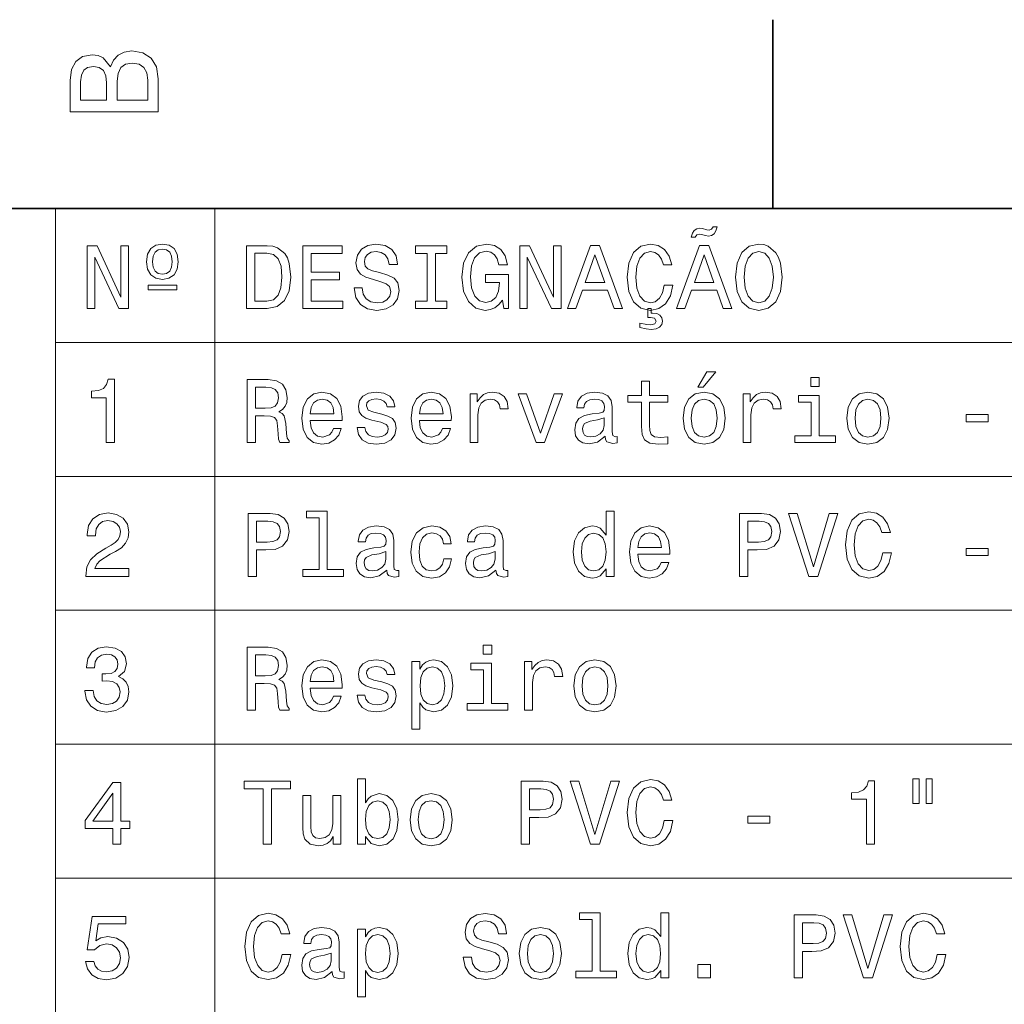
# Model space of a CAD drawing. Extents: x 0 to 420, y 0 to 297.
# Tile 38 of 39: x 338 to 377, y 255 to 294. Entities that reach past the tile are written whole.
import ezdxf

# ---------------------------------------------------------------- set-up
doc = ezdxf.new("R2010")
doc.units = 0

msp = doc.modelspace()

# ---------------------------------------------------------------- linework, layer by layer
at = {"color": 7, "lineweight": 35, "ltscale": 0.1875}
msp.add_line((367.5, 287), (367.5, 294.5), dxfattribs=at)
at = {"color": 7, "lineweight": 35}
msp.add_line((410, 287), (10, 287), dxfattribs=at)
at = {"color": 7, "lineweight": 13}
for p, q in [((338.998383, 286.98587), (410.05603, 286.98587)), ((338.998383, 286.98587), (338.998383, 217.836731)), ((345.335571, 286.98587), (345.335571, 217.836731)), ((338.998383, 281.666718), (410.05603, 281.666718)), ((338.998383, 276.347534), (410.05603, 276.347534)), ((338.998383, 271.028381), (410.05603, 271.028381)), ((338.998383, 265.709229), (410.05603, 265.709229)), ((338.998383, 260.390045), (410.05603, 260.390045))]:
    msp.add_line(p, q, dxfattribs=at)
for points in [[(341.192017, 292.630402), (340.899506, 292.983429), (340.70282, 293.074219), (340.460754, 293.104462), (340.082489, 293.03891), (339.810181, 292.842224), (339.643738, 292.524506), (339.583221, 292.080688), (339.583221, 290.835022), (343.083221, 290.835022), (343.083221, 292.151306), (343.012604, 292.620331), (342.805847, 292.968292), (342.478027, 293.18515), (342.034241, 293.260803), (341.736694, 293.215424), (341.489563, 293.094391), (341.308014, 292.897705)], [(342.664642, 292.095825), (342.664642, 291.299011), (341.45929, 291.299011), (341.45929, 292.050446), (341.494598, 292.368164), (341.600525, 292.595093), (341.782074, 292.731262), (342.044312, 292.776672), (342.321686, 292.731262), (342.513336, 292.605194), (342.629333, 292.393372)], [(341.035675, 291.984863), (341.035675, 291.299011), (340.001801, 291.299011), (340.001801, 292.025208), (340.032074, 292.297546), (340.122833, 292.489197), (340.279175, 292.605194), (340.511169, 292.645538), (340.743164, 292.600159), (340.904541, 292.479126), (341.005402, 292.272339)], [(365.283691, 286.262512), (365.128784, 286.262512), (365.063965, 286.168854), (364.966705, 286.140045), (364.869446, 286.154449), (364.700134, 286.204895), (364.595642, 286.219299), (364.473175, 286.194092), (364.375916, 286.125641), (364.300262, 286.013977), (364.25705, 285.85907), (364.411926, 285.85907), (364.473175, 285.949127), (364.570435, 285.981537), (364.656891, 285.967133), (364.826202, 285.920319), (364.941467, 285.902283), (365.060364, 285.92392), (365.161224, 285.99234), (365.233276, 286.104034)], [(340.261353, 283.016846), (340.560333, 283.016846), (340.560333, 285.066559), (341.518555, 283.016846), (341.903992, 283.016846), (341.903992, 285.516846), (341.60141, 285.516846), (341.60141, 283.467133), (340.653992, 285.516846), (340.261353, 285.516846)], [(343.251251, 285.585297), (342.988281, 285.538452), (342.790161, 285.401581), (342.664093, 285.181824), (342.62085, 284.882843), (342.664093, 284.583862), (342.790161, 284.364105), (342.988281, 284.227234), (343.251251, 284.180389), (343.51062, 284.227234), (343.712372, 284.364105), (343.834839, 284.583862), (343.881653, 284.882843), (343.83844, 285.181824), (343.712372, 285.401581), (343.514221, 285.538452)], [(343.254852, 285.387177), (343.416962, 285.354736), (343.539459, 285.257477), (343.615112, 285.098969), (343.643921, 284.882843), (343.615112, 284.666687), (343.539459, 284.508209), (343.416962, 284.41095), (343.254852, 284.382111), (343.085571, 284.414551), (342.959473, 284.508209), (342.88382, 284.666687), (342.858612, 284.882843), (342.88382, 285.098969), (342.959473, 285.257477), (343.085571, 285.354736)], [(347.41626, 285.516846), (346.584137, 285.516846), (346.584137, 283.016846), (347.41626, 283.016846), (347.808899, 283.0961), (348.100708, 283.337463), (348.280823, 283.730103), (348.345673, 284.266846), (348.288025, 284.814392), (348.215973, 285.030548), (348.115112, 285.20343), (347.823334, 285.437592), (347.632416, 285.495239)], [(348.83197, 283.016846), (350.416992, 283.016846), (350.416992, 283.319427), (349.163391, 283.319427), (349.163391, 284.165985), (350.28009, 284.165985), (350.28009, 284.464966), (349.163391, 284.464966), (349.163391, 285.214264), (350.388153, 285.214264), (350.388153, 285.516846), (348.83197, 285.516846)], [(351.187866, 283.841766), (350.860077, 283.841766), (350.932098, 283.45993), (351.112244, 283.178955), (351.389618, 283.009644), (351.764252, 282.948395), (352.135284, 283.006042), (352.412659, 283.164551), (352.589172, 283.413086), (352.654022, 283.740906), (352.599976, 284.036285), (352.448669, 284.227234), (352.203735, 284.353302), (351.875916, 284.44696), (351.59494, 284.515411), (351.411224, 284.594666), (351.306763, 284.70993), (351.274323, 284.890045), (351.306763, 285.052155), (351.400421, 285.174622), (351.544495, 285.257477), (351.742645, 285.286285), (351.944366, 285.250275), (352.102875, 285.153015), (352.207336, 284.990906), (352.257751, 284.771179), (352.585571, 284.771179), (352.585571, 284.778381), (352.527924, 285.117004), (352.358612, 285.369141), (352.092041, 285.527649), (351.731812, 285.581696), (351.407623, 285.527649), (351.155457, 285.376343), (350.993347, 285.142212), (350.93573, 284.8396), (350.982544, 284.569427), (351.119446, 284.385712), (351.335571, 284.263245), (351.630951, 284.169586), (351.92276, 284.086731), (352.142487, 284.007477), (352.275787, 283.892212), (352.322601, 283.704895), (352.279388, 283.513977), (352.167694, 283.369873), (351.998383, 283.279816), (351.778656, 283.251007), (351.533691, 283.290619), (351.346375, 283.405884), (351.227509, 283.593201)], [(353.759918, 283.319427), (353.298828, 283.319427), (353.298828, 283.016846), (354.552429, 283.016846), (354.552429, 283.319427), (354.091339, 283.319427), (354.091339, 285.214264), (354.552429, 285.214264), (354.552429, 285.516846), (353.298828, 285.516846), (353.298828, 285.214264), (353.759918, 285.214264)], [(356.753448, 283.351868), (356.814667, 283.016846), (356.994781, 283.016846), (356.994781, 284.367706), (356.083405, 284.367706), (356.083405, 284.061523), (356.645355, 284.061523), (356.645355, 284.039886), (356.602142, 283.708496), (356.486877, 283.463531), (356.310364, 283.308624), (356.090607, 283.258209), (355.845642, 283.323029), (355.654724, 283.517578), (355.532257, 283.838165), (355.489044, 284.277649), (355.528656, 284.713531), (355.651123, 285.034149), (355.845642, 285.228668), (356.108612, 285.297119), (356.288727, 285.261078), (356.436432, 285.160217), (356.544495, 284.990906), (356.605743, 284.763977), (356.962372, 284.763977), (356.868713, 285.109772), (356.6922, 285.369141), (356.443634, 285.527649), (356.130249, 285.585297), (355.719574, 285.495239), (355.40979, 285.232269), (355.211639, 284.817993), (355.143219, 284.266846), (355.211639, 283.712097), (355.40979, 283.297821), (355.701569, 283.034851), (356.069, 282.948395), (356.274323, 282.977234), (356.458038, 283.049255), (356.616547, 283.175354)], [(357.441467, 283.016846), (357.740479, 283.016846), (357.740479, 285.066559), (358.698669, 283.016846), (359.084137, 283.016846), (359.084137, 285.516846), (358.781525, 285.516846), (358.781525, 283.467133), (357.834137, 285.516846), (357.441467, 285.516846)], [(359.336304, 283.016846), (359.667694, 283.016846), (359.930664, 283.751709), (360.928497, 283.751709), (361.191467, 283.016846), (361.53009, 283.016846), (360.615112, 285.520447), (360.247681, 285.520447)], [(363.183563, 283.946228), (363.111511, 283.643646), (362.992645, 283.427521), (362.826935, 283.29422), (362.632385, 283.251007), (362.398254, 283.315826), (362.214539, 283.510376), (362.092041, 283.827362), (362.052429, 284.266846), (362.092041, 284.702728), (362.210938, 285.023315), (362.394653, 285.217865), (362.632385, 285.286285), (362.805298, 285.250275), (362.953003, 285.149414), (363.068268, 284.987305), (363.147522, 284.763977), (363.489746, 284.763977), (363.381683, 285.106171), (363.194366, 285.36554), (362.938599, 285.527649), (362.632385, 285.585297), (362.250549, 285.495239), (361.958771, 285.243073), (361.771454, 284.828796), (361.706604, 284.266846), (361.771454, 283.704895), (361.958771, 283.290619), (362.250549, 283.034851), (362.632385, 282.948395), (362.967407, 283.016846), (363.237579, 283.207764), (363.428497, 283.521179), (363.529388, 283.946228)], [(363.673462, 283.016846), (364.004883, 283.016846), (364.267853, 283.751709), (365.265686, 283.751709), (365.528656, 283.016846), (365.867279, 283.016846), (364.952271, 285.520447), (364.584839, 285.520447)], [(366.011353, 284.266846), (366.076202, 283.704895), (366.263519, 283.290619), (366.555298, 283.034851), (366.937164, 282.948395), (367.315399, 283.034851), (367.610779, 283.290619), (367.794495, 283.704895), (367.862946, 284.266846), (367.794495, 284.825195), (367.715271, 285.052155), (367.610779, 285.239471), (367.315399, 285.495239), (367.135284, 285.560059), (366.937164, 285.585297), (366.551697, 285.495239), (366.259918, 285.243073), (366.076202, 284.828796)], [(366.357178, 284.266846), (366.39682, 284.702728), (366.515686, 285.023315), (366.699402, 285.217865), (366.937164, 285.286285), (367.171295, 285.217865), (367.355011, 285.019714), (367.473907, 284.699127), (367.51712, 284.266846), (367.473907, 283.830963), (367.355011, 283.510376), (367.171295, 283.315826), (366.937164, 283.251007), (366.699402, 283.315826), (366.515686, 283.510376), (366.39682, 283.827362)], [(347.391052, 285.217865), (347.664825, 285.163818), (347.852142, 284.998108), (347.963806, 284.702728), (347.999847, 284.266846), (347.960205, 283.845367), (347.848541, 283.549988), (347.657623, 283.373474), (347.391052, 283.315826), (346.919159, 283.315826), (346.919159, 285.217865)], [(360.045959, 284.057922), (360.431396, 285.160217), (360.816833, 284.057922)], [(364.383118, 284.057922), (364.768555, 285.160217), (365.154022, 284.057922)], [(342.685699, 283.95343), (342.685699, 283.762512), (343.816833, 283.762512), (343.816833, 283.95343)], [(362.214539, 282.267578), (362.470306, 282.20993), (362.668427, 282.188324), (362.859344, 282.213531), (362.996246, 282.278381), (363.082703, 282.382843), (363.111511, 282.519714), (363.086304, 282.656616), (363.010651, 282.757477), (362.888153, 282.818726), (362.718872, 282.836731), (362.668427, 282.836731), (362.668427, 283.016846), (362.531525, 283.016846), (362.531525, 282.667419), (362.639618, 282.671021), (362.801697, 282.63501), (362.859344, 282.519714), (362.805298, 282.411652), (362.650421, 282.375641), (362.488312, 282.390045), (362.214539, 282.444092)], [(341.017822, 277.697693), (341.345642, 277.697693), (341.345642, 280.215698), (341.100677, 280.215698), (341.035858, 279.995972), (340.906158, 279.848267), (340.708038, 279.76181), (340.434265, 279.733002), (340.434265, 279.477234), (341.017822, 279.477234)], [(346.616547, 277.697693), (346.951569, 277.697693), (346.951569, 278.753174), (347.293793, 278.753174), (347.545959, 278.742371), (347.704437, 278.691925), (347.790894, 278.573059), (347.826935, 278.360504), (347.84494, 278.036316), (347.866547, 277.823761), (347.90979, 277.697693), (348.288025, 277.697693), (348.288025, 277.766144), (348.20517, 277.867004), (348.176361, 278.054321), (348.151123, 278.457794), (348.089905, 278.756775), (348.00705, 278.850433), (347.87735, 278.918884), (348.021454, 279.008942), (348.122314, 279.13501), (348.187164, 279.293518), (348.208771, 279.484436), (348.158325, 279.787018), (348.014252, 280.013977), (347.776489, 280.150848), (347.452301, 280.197693), (346.616547, 280.197693)], [(364.52002, 279.895111), (364.732544, 279.895111), (365.233276, 280.507477), (364.880249, 280.507477)], [(369.339905, 280.284149), (369.004883, 280.284149), (369.004883, 279.92392), (369.339905, 279.92392)], [(347.358612, 279.89151), (347.578369, 279.869873), (347.733276, 279.801453), (347.830536, 279.675354), (347.862946, 279.477234), (347.826935, 279.268311), (347.729675, 279.142212), (347.563965, 279.077362), (347.337006, 279.059357), (346.951569, 279.059357), (346.951569, 279.89151)], [(362.279388, 279.297119), (362.279388, 278.328094), (362.300995, 278.014709), (362.401855, 277.798553), (362.603577, 277.672485), (362.945801, 277.629242), (363.320435, 277.647247), (363.320435, 277.921051), (363.046661, 277.899414), (362.798096, 277.928253), (362.664825, 278.018311), (362.607178, 278.169586), (362.596375, 278.382141), (362.596375, 279.297119), (363.320435, 279.297119), (363.320435, 279.567291), (362.596375, 279.567291), (362.596375, 280.132843), (362.279388, 280.132843), (362.279388, 279.567291), (361.731812, 279.567291), (361.731812, 279.297119)], [(349.120148, 278.573059), (350.388153, 278.573059), (350.391754, 278.720734), (350.334137, 279.13501), (350.175629, 279.444824), (349.923462, 279.632141), (349.58844, 279.700562), (349.260651, 279.62854), (349.008484, 279.426788), (348.846375, 279.098999), (348.788727, 278.666718), (348.842773, 278.223633), (349.004883, 277.899414), (349.253448, 277.697693), (349.577637, 277.629242), (349.858612, 277.676086), (350.089172, 277.798553), (350.258484, 277.993073), (350.355743, 278.252441), (350.042358, 278.252441), (349.977509, 278.108368), (349.88385, 278.000275), (349.617279, 277.913818), (349.411926, 277.953461), (349.25705, 278.079529), (349.156189, 278.284882), (349.120148, 278.562256)], [(349.120148, 278.83963), (349.15979, 279.088196), (349.25705, 279.271912), (349.404724, 279.383575), (349.599274, 279.423187), (349.790192, 279.383575), (349.937866, 279.271912), (350.027924, 279.088196), (350.060364, 278.83963)], [(351.958771, 278.825226), (351.652588, 278.897247), (351.425629, 278.980103), (351.349976, 279.149414), (351.371582, 279.268311), (351.447235, 279.354767), (351.569733, 279.408783), (351.746246, 279.430389), (351.915527, 279.408783), (352.048828, 279.343933), (352.135284, 279.246674), (352.171295, 279.117004), (352.48111, 279.117004), (352.48111, 279.124207), (352.427063, 279.358368), (352.279388, 279.542084), (352.048828, 279.657349), (351.746246, 279.700562), (351.440033, 279.657349), (351.216705, 279.538483), (351.076202, 279.361969), (351.03299, 279.138611), (351.065399, 278.922485), (351.16626, 278.771179), (351.33197, 278.663116), (351.573334, 278.587463), (351.926361, 278.501007), (352.142487, 278.41095), (352.200134, 278.338898), (352.221741, 278.230835), (352.189331, 278.097534), (352.102875, 277.996674), (351.962372, 277.931854), (351.775055, 277.910217), (351.576935, 277.931854), (351.432831, 278.007477), (351.335571, 278.129974), (351.295959, 278.299286), (350.989746, 278.299286), (351.040192, 278.011108), (351.187866, 277.802155), (351.422028, 277.676086), (351.746246, 277.629242), (352.084839, 277.676086), (352.333405, 277.802155), (352.484711, 278.003876), (352.538727, 278.266846), (352.499115, 278.493805), (352.387451, 278.648712), (352.203735, 278.749573)], [(353.457336, 278.573059), (354.725342, 278.573059), (354.728943, 278.720734), (354.671295, 279.13501), (354.512817, 279.444824), (354.260651, 279.632141), (353.925629, 279.700562), (353.597809, 279.62854), (353.345673, 279.426788), (353.183563, 279.098999), (353.125916, 278.666718), (353.179962, 278.223633), (353.342041, 277.899414), (353.590607, 277.697693), (353.914825, 277.629242), (354.195801, 277.676086), (354.426361, 277.798553), (354.595673, 277.993073), (354.692932, 278.252441), (354.379517, 278.252441), (354.314667, 278.108368), (354.221008, 278.000275), (353.954437, 277.913818), (353.749115, 277.953461), (353.594208, 278.079529), (353.493347, 278.284882), (353.457336, 278.562256)], [(353.457336, 278.83963), (353.496948, 279.088196), (353.594208, 279.271912), (353.741913, 279.383575), (353.936432, 279.423187), (354.12735, 279.383575), (354.275055, 279.271912), (354.365112, 279.088196), (354.397522, 278.83963)], [(355.467407, 277.697693), (355.784424, 277.697693), (355.784424, 278.803589), (355.816833, 279.07016), (355.914093, 279.261108), (356.072601, 279.376373), (356.285126, 279.415985), (356.443634, 279.390778), (356.562531, 279.318726), (356.634552, 279.196259), (356.65979, 279.030548), (356.980377, 279.030548), (356.937164, 279.322327), (356.818268, 279.531281), (356.620148, 279.657349), (356.349976, 279.700562), (356.16626, 279.671753), (356.007751, 279.599701), (355.867279, 279.477234), (355.755615, 279.311523), (355.755615, 279.632141), (355.467407, 279.632141)], [(358.097107, 277.697693), (358.432098, 277.697693), (359.138153, 279.632141), (358.810364, 279.632141), (358.266418, 278.072327), (357.711639, 279.632141), (357.380249, 279.632141)], [(360.834839, 277.94986), (360.834839, 277.939056), (360.852875, 277.816559), (360.906891, 277.730103), (361.13385, 277.661682), (361.310364, 277.690491), (361.310364, 277.935455), (361.234711, 277.924652), (361.13385, 277.971466), (361.115845, 278.11557), (361.115845, 279.117004), (361.072601, 279.372772), (360.946533, 279.552887), (360.726776, 279.66095), (360.416992, 279.700562), (360.11438, 279.657349), (359.891052, 279.534882), (359.750549, 279.343933), (359.703735, 279.091797), (359.703735, 279.07016), (359.988312, 279.07016), (360.013519, 279.221466), (360.092773, 279.329529), (360.222473, 279.394379), (360.406189, 279.419586), (360.582703, 279.401581), (360.708771, 279.347534), (360.784424, 279.253876), (360.809631, 279.124207), (360.795227, 278.9729), (360.737579, 278.897247), (360.593506, 278.861237), (360.323334, 278.832428), (360.013519, 278.767578), (359.793793, 278.652313), (359.664093, 278.472198), (359.624481, 278.205627), (359.660492, 277.967865), (359.772156, 277.791351), (359.952271, 277.679688), (360.200836, 277.640045), (360.535858, 277.715698)], [(363.92923, 278.663116), (363.986877, 278.223633), (364.152588, 277.899414), (364.415527, 277.697693), (364.768555, 277.629242), (365.117981, 277.697693), (365.380951, 277.895813), (365.546661, 278.220032), (365.60791, 278.663116), (365.546661, 279.1026), (365.380951, 279.430389), (365.117981, 279.62854), (364.768555, 279.700562), (364.415527, 279.62854), (364.152588, 279.426788), (363.986877, 279.1026)], [(364.253448, 278.666718), (364.285858, 278.990906), (364.386719, 279.225067), (364.548828, 279.369171), (364.768555, 279.419586), (364.984711, 279.369171), (365.14682, 279.228668), (365.247681, 278.990906), (365.283691, 278.666718), (365.247681, 278.338898), (365.14682, 278.101166), (364.984711, 277.957062), (364.768555, 277.910217), (364.548828, 277.957062), (364.386719, 278.101166), (364.285858, 278.338898)], [(366.310364, 277.697693), (366.62735, 277.697693), (366.62735, 278.803589), (366.65979, 279.07016), (366.75705, 279.261108), (366.915527, 279.376373), (367.128082, 279.415985), (367.286591, 279.390778), (367.405457, 279.318726), (367.477509, 279.196259), (367.502716, 279.030548), (367.823334, 279.030548), (367.78009, 279.322327), (367.661224, 279.531281), (367.463104, 279.657349), (367.192932, 279.700562), (367.009216, 279.671753), (366.850708, 279.599701), (366.710205, 279.477234), (366.598541, 279.311523), (366.598541, 279.632141), (366.310364, 279.632141)], [(369.329102, 277.964264), (369.329102, 279.567291), (368.514954, 279.567291), (368.514954, 279.297119), (369.012085, 279.297119), (369.012085, 277.964264), (368.363678, 277.964264), (368.363678, 277.697693), (369.984711, 277.697693), (369.984711, 277.964264)], [(370.434998, 278.663116), (370.492645, 278.223633), (370.658325, 277.899414), (370.921295, 277.697693), (371.274323, 277.629242), (371.623749, 277.697693), (371.886719, 277.895813), (372.052429, 278.220032), (372.113678, 278.663116), (372.052429, 279.1026), (371.886719, 279.430389), (371.623749, 279.62854), (371.274323, 279.700562), (370.921295, 279.62854), (370.658325, 279.426788), (370.492645, 279.1026)], [(370.759216, 278.666718), (370.791626, 278.990906), (370.892487, 279.225067), (371.054596, 279.369171), (371.274323, 279.419586), (371.490479, 279.369171), (371.652588, 279.228668), (371.753448, 278.990906), (371.789459, 278.666718), (371.753448, 278.338898), (371.652588, 278.101166), (371.490479, 277.957062), (371.274323, 277.910217), (371.054596, 277.957062), (370.892487, 278.101166), (370.791626, 278.338898)], [(360.798828, 278.374939), (360.755615, 278.187592), (360.64032, 278.043518), (360.467407, 277.94986), (360.254883, 277.917419), (360.117981, 277.935455), (360.020721, 277.993073), (359.959503, 278.093933), (359.941467, 278.234436), (359.955902, 278.360504), (360.013519, 278.450562), (360.24408, 278.551453), (360.535858, 278.594666), (360.798828, 278.681122)], [(375.175629, 278.522614), (376.047394, 278.522614), (376.047394, 278.80719), (375.175629, 278.80719)], [(340.203705, 272.37851), (341.922028, 272.37851), (341.922028, 272.688293), (340.563934, 272.688293), (340.639587, 272.857605), (340.769287, 272.998108), (341.169128, 273.253876), (341.381653, 273.361938), (341.619415, 273.516846), (341.788727, 273.69696), (341.885986, 273.909485), (341.922028, 274.150848), (341.860779, 274.45343), (341.691467, 274.691193), (341.432098, 274.842499), (341.097076, 274.896515), (340.751251, 274.835297), (340.488281, 274.665985), (340.319, 274.395813), (340.261353, 274.039185), (340.261353, 273.988739), (340.589172, 273.988739), (340.589172, 274.017548), (340.621582, 274.262512), (340.718842, 274.442627), (340.873749, 274.557892), (341.079071, 274.597534), (341.287994, 274.561493), (341.442902, 274.471436), (341.543762, 274.330963), (341.579803, 274.154449), (341.554565, 273.988739), (341.486145, 273.848236), (341.37085, 273.725769), (341.212372, 273.617706), (340.999817, 273.502441), (340.64679, 273.279083), (340.398224, 273.041321), (340.250549, 272.753143), (340.203705, 272.389313)], [(346.65979, 272.37851), (346.99118, 272.37851), (346.99118, 273.43399), (347.358612, 273.43399), (347.729675, 273.451996), (348.025055, 273.578064), (348.215973, 273.823029), (348.280823, 274.158051), (348.230377, 274.467834), (348.086304, 274.694794), (347.848541, 274.831665), (347.524323, 274.87851), (346.65979, 274.87851)], [(349.473175, 274.698395), (349.473175, 272.645081), (348.821167, 272.645081), (348.821167, 272.37851), (350.438599, 272.37851), (350.438599, 272.645081), (349.790192, 272.645081), (349.790192, 274.964966), (348.976074, 274.964966), (348.976074, 274.698395)], [(360.874481, 272.67749), (360.874481, 272.37851), (361.191467, 272.37851), (361.191467, 274.964966), (360.878082, 274.964966), (360.878082, 274.017548), (360.636719, 274.291321), (360.489014, 274.356171), (360.319733, 274.381378), (360.013519, 274.309357), (359.775787, 274.107605), (359.62088, 273.783417), (359.566833, 273.347534), (359.62088, 272.911652), (359.775787, 272.583832), (360.013519, 272.37851), (360.319733, 272.310059), (360.489014, 272.335297), (360.64032, 272.400116)], [(366.177063, 272.37851), (366.508484, 272.37851), (366.508484, 273.43399), (366.875916, 273.43399), (367.246948, 273.451996), (367.542358, 273.578064), (367.733276, 273.823029), (367.798096, 274.158051), (367.747681, 274.467834), (367.603577, 274.694794), (367.365845, 274.831665), (367.041626, 274.87851), (366.177063, 274.87851)], [(369.732544, 274.882111), (369.105743, 272.753143), (368.460938, 274.882111), (368.118713, 274.882111), (368.925629, 272.37851), (369.285858, 272.37851), (370.074768, 274.882111)], [(371.85791, 273.307892), (371.785858, 273.00531), (371.666992, 272.789185), (371.501282, 272.655884), (371.306763, 272.612671), (371.072601, 272.67749), (370.888885, 272.87204), (370.766418, 273.189026), (370.726776, 273.62851), (370.766418, 274.064392), (370.885284, 274.384979), (371.069, 274.579529), (371.306763, 274.647949), (371.479675, 274.611938), (371.62735, 274.511078), (371.742645, 274.348969), (371.821899, 274.125641), (372.164093, 274.125641), (372.05603, 274.467834), (371.868713, 274.727203), (371.612946, 274.889313), (371.306763, 274.94696), (370.924927, 274.856903), (370.633118, 274.604736), (370.445801, 274.19046), (370.380951, 273.62851), (370.445801, 273.066559), (370.633118, 272.652283), (370.924927, 272.396515), (371.306763, 272.310059), (371.641785, 272.37851), (371.911957, 272.569427), (372.102875, 272.882843), (372.203735, 273.307892)], [(347.434265, 274.572327), (347.650421, 274.55069), (347.808899, 274.482269), (347.902588, 274.356171), (347.934998, 274.158051), (347.898987, 273.949127), (347.801697, 273.823029), (347.636017, 273.758179), (347.409058, 273.740173), (346.99118, 273.740173), (346.99118, 274.572327)], [(352.160492, 272.630676), (352.160492, 272.619873), (352.178497, 272.497375), (352.232544, 272.410919), (352.459503, 272.342499), (352.636017, 272.371307), (352.636017, 272.616272), (352.560364, 272.605469), (352.459503, 272.652283), (352.441467, 272.796387), (352.441467, 273.797821), (352.398254, 274.053589), (352.272156, 274.233704), (352.052429, 274.341766), (351.742645, 274.381378), (351.440033, 274.338165), (351.216705, 274.215698), (351.076202, 274.02475), (351.029388, 273.772614), (351.029388, 273.750977), (351.313965, 273.750977), (351.339172, 273.902283), (351.418427, 274.010345), (351.548096, 274.075195), (351.731812, 274.100403), (351.908325, 274.082397), (352.034424, 274.028351), (352.110077, 273.934692), (352.135284, 273.805023), (352.12088, 273.653717), (352.063232, 273.578064), (351.919159, 273.542053), (351.648987, 273.513245), (351.339172, 273.448395), (351.119446, 273.33313), (350.989746, 273.153015), (350.950134, 272.886444), (350.986145, 272.648682), (351.097809, 272.472168), (351.277924, 272.360504), (351.526489, 272.320862), (351.861511, 272.396515)], [(354.411926, 273.671722), (354.725342, 273.671722), (354.660492, 273.95993), (354.505615, 274.186859), (354.264252, 274.327362), (353.950836, 274.381378), (353.605011, 274.309357), (353.342041, 274.107605), (353.176361, 273.779816), (353.118713, 273.340332), (353.17276, 272.904449), (353.334839, 272.580231), (353.590607, 272.37851), (353.940033, 272.310059), (354.249847, 272.364105), (354.49118, 272.515411), (354.656891, 272.753143), (354.728943, 273.07016), (354.426361, 273.07016), (354.372314, 272.868408), (354.271454, 272.717133), (354.12735, 272.623474), (353.950836, 272.594635), (353.73111, 272.641479), (353.572601, 272.785583), (353.475342, 273.019714), (353.442932, 273.351135), (353.475342, 273.675354), (353.576202, 273.909485), (353.738312, 274.053589), (353.950836, 274.104004), (354.138153, 274.071594), (354.278656, 273.988739), (354.372314, 273.851868)], [(356.497681, 272.630676), (356.497681, 272.619873), (356.515686, 272.497375), (356.569733, 272.410919), (356.796661, 272.342499), (356.973175, 272.371307), (356.973175, 272.616272), (356.897522, 272.605469), (356.796661, 272.652283), (356.778656, 272.796387), (356.778656, 273.797821), (356.735413, 274.053589), (356.609344, 274.233704), (356.389618, 274.341766), (356.079803, 274.381378), (355.777222, 274.338165), (355.553864, 274.215698), (355.413391, 274.02475), (355.366547, 273.772614), (355.366547, 273.750977), (355.651123, 273.750977), (355.676361, 273.902283), (355.755615, 274.010345), (355.885284, 274.075195), (356.069, 274.100403), (356.245514, 274.082397), (356.371582, 274.028351), (356.447235, 273.934692), (356.472473, 273.805023), (356.458038, 273.653717), (356.400421, 273.578064), (356.256317, 273.542053), (355.986145, 273.513245), (355.676361, 273.448395), (355.456604, 273.33313), (355.326935, 273.153015), (355.287292, 272.886444), (355.323334, 272.648682), (355.434998, 272.472168), (355.615112, 272.360504), (355.863678, 272.320862), (356.198669, 272.396515)], [(362.131683, 273.253876), (363.399689, 273.253876), (363.40329, 273.40155), (363.345642, 273.815826), (363.187164, 274.125641), (362.934998, 274.312958), (362.599976, 274.381378), (362.272156, 274.309357), (362.02002, 274.107605), (361.85791, 273.779816), (361.800262, 273.347534), (361.854309, 272.904449), (362.016418, 272.580231), (362.264954, 272.37851), (362.589172, 272.310059), (362.870148, 272.356903), (363.100708, 272.47937), (363.27002, 272.673889), (363.367279, 272.933258), (363.053864, 272.933258), (362.989014, 272.789185), (362.895355, 272.681091), (362.628784, 272.594635), (362.423462, 272.634277), (362.268555, 272.760345), (362.167694, 272.965698), (362.131683, 273.243073)], [(366.951569, 274.572327), (367.167694, 274.55069), (367.326202, 274.482269), (367.419861, 274.356171), (367.452301, 274.158051), (367.41626, 273.949127), (367.319, 273.823029), (367.15329, 273.758179), (366.926361, 273.740173), (366.508484, 273.740173), (366.508484, 274.572327)], [(360.373749, 274.096802), (360.582703, 274.046387), (360.74118, 273.905884), (360.834839, 273.671722), (360.87088, 273.347534), (360.834839, 273.019714), (360.74118, 272.785583), (360.582703, 272.641479), (360.373749, 272.594635), (360.175629, 272.641479), (360.024323, 272.785583), (359.923462, 273.023315), (359.891052, 273.347534), (359.923462, 273.668121), (360.024323, 273.902283), (360.175629, 274.046387)], [(362.131683, 273.520447), (362.171295, 273.769012), (362.268555, 273.952728), (362.41626, 274.064392), (362.610779, 274.104004), (362.801697, 274.064392), (362.949402, 273.952728), (363.039459, 273.769012), (363.071869, 273.520447)], [(352.124481, 273.055756), (352.081238, 272.868408), (351.965973, 272.724335), (351.79306, 272.630676), (351.580536, 272.598236), (351.443634, 272.616272), (351.346375, 272.673889), (351.285126, 272.77475), (351.26712, 272.915253), (351.281525, 273.041321), (351.339172, 273.131378), (351.569733, 273.232269), (351.861511, 273.275482), (352.124481, 273.361938)], [(356.461639, 273.055756), (356.418427, 272.868408), (356.303162, 272.724335), (356.130249, 272.630676), (355.917694, 272.598236), (355.780823, 272.616272), (355.683563, 272.673889), (355.622314, 272.77475), (355.604309, 272.915253), (355.618713, 273.041321), (355.676361, 273.131378), (355.906891, 273.232269), (356.198669, 273.275482), (356.461639, 273.361938)], [(375.175629, 273.20343), (376.047394, 273.20343), (376.047394, 273.488007), (375.175629, 273.488007)], [(356.328369, 269.645813), (355.993347, 269.645813), (355.993347, 269.285583), (356.328369, 269.285583)], [(340.174896, 267.844666), (340.174896, 267.819458), (340.232544, 267.473633), (340.401855, 267.214264), (340.668427, 267.048553), (341.021423, 266.987305), (341.396088, 267.048553), (341.677063, 267.207062), (341.857178, 267.459198), (341.922028, 267.783417), (341.893188, 267.995941), (341.813934, 268.168854), (341.684265, 268.302155), (341.511353, 268.399414), (341.745514, 268.593933), (341.828339, 268.903748), (341.774323, 269.184723), (341.619415, 269.397247), (341.367249, 269.530548), (341.021423, 269.577362), (340.697235, 269.519745), (340.448669, 269.361237), (340.28656, 269.10907), (340.232544, 268.774048), (340.232544, 268.74884), (340.553131, 268.74884), (340.58197, 268.979401), (340.675629, 269.145081), (340.826904, 269.245941), (341.039459, 269.281982), (341.226776, 269.253174), (341.363647, 269.177521), (341.446503, 269.055023), (341.478943, 268.889313), (341.446503, 268.71283), (341.360046, 268.593933), (341.208771, 268.521881), (341.003418, 268.500275), (340.862946, 268.503876), (340.862946, 268.219299), (341.039459, 268.226501), (341.266388, 268.194092), (341.435699, 268.107635), (341.53656, 267.967133), (341.572601, 267.783417), (341.532959, 267.574493), (341.428497, 267.419586), (341.262787, 267.322327), (341.04306, 267.289917), (340.816101, 267.325928), (340.650391, 267.43399), (340.545929, 267.606903), (340.506317, 267.844666)], [(346.616547, 267.059357), (346.951569, 267.059357), (346.951569, 268.114838), (347.293793, 268.114838), (347.545959, 268.104034), (347.704437, 268.053589), (347.790894, 267.934723), (347.826935, 267.722168), (347.84494, 267.39798), (347.866547, 267.185425), (347.90979, 267.059357), (348.288025, 267.059357), (348.288025, 267.127808), (348.20517, 267.228668), (348.176361, 267.415985), (348.151123, 267.819458), (348.089905, 268.118439), (348.00705, 268.212097), (347.87735, 268.280548), (348.021454, 268.370605), (348.122314, 268.496674), (348.187164, 268.655182), (348.208771, 268.8461), (348.158325, 269.148682), (348.014252, 269.375641), (347.776489, 269.512512), (347.452301, 269.559357), (346.616547, 269.559357)], [(347.358612, 269.253174), (347.578369, 269.231537), (347.733276, 269.163116), (347.830536, 269.037018), (347.862946, 268.838898), (347.826935, 268.629974), (347.729675, 268.503876), (347.563965, 268.439026), (347.337006, 268.421021), (346.951569, 268.421021), (346.951569, 269.253174)], [(349.120148, 267.934723), (350.388153, 267.934723), (350.391754, 268.082397), (350.334137, 268.496674), (350.175629, 268.806488), (349.923462, 268.993805), (349.58844, 269.062225), (349.260651, 268.990204), (349.008484, 268.788452), (348.846375, 268.460663), (348.788727, 268.028381), (348.842773, 267.585297), (349.004883, 267.261078), (349.253448, 267.059357), (349.577637, 266.990906), (349.858612, 267.03775), (350.089172, 267.160217), (350.258484, 267.354736), (350.355743, 267.614105), (350.042358, 267.614105), (349.977509, 267.470032), (349.88385, 267.361938), (349.617279, 267.275482), (349.411926, 267.315125), (349.25705, 267.441193), (349.156189, 267.646545), (349.120148, 267.92392)], [(351.958771, 268.18689), (351.652588, 268.258911), (351.425629, 268.341766), (351.349976, 268.511078), (351.371582, 268.629974), (351.447235, 268.716431), (351.569733, 268.770447), (351.746246, 268.792053), (351.915527, 268.770447), (352.048828, 268.705597), (352.135284, 268.608337), (352.171295, 268.478668), (352.48111, 268.478668), (352.48111, 268.48587), (352.427063, 268.720032), (352.279388, 268.903748), (352.048828, 269.019012), (351.746246, 269.062225), (351.440033, 269.019012), (351.216705, 268.900146), (351.076202, 268.723633), (351.03299, 268.500275), (351.065399, 268.284149), (351.16626, 268.132843), (351.33197, 268.02478), (351.573334, 267.949127), (351.926361, 267.862671), (352.142487, 267.772614), (352.200134, 267.700562), (352.221741, 267.592499), (352.189331, 267.459198), (352.102875, 267.358337), (351.962372, 267.293518), (351.775055, 267.271881), (351.576935, 267.293518), (351.432831, 267.369141), (351.335571, 267.491638), (351.295959, 267.66095), (350.989746, 267.66095), (351.040192, 267.372772), (351.187866, 267.163818), (351.422028, 267.03775), (351.746246, 266.990906), (352.084839, 267.03775), (352.333405, 267.163818), (352.484711, 267.36554), (352.538727, 267.62851), (352.499115, 267.855469), (352.387451, 268.010376), (352.203735, 268.111237)], [(353.478943, 268.694794), (353.478943, 268.993805), (353.161926, 268.993805), (353.161926, 266.310089), (353.478943, 266.310089), (353.478943, 267.354736), (353.590607, 267.185425), (353.716705, 267.073761), (354.033691, 266.990906), (354.336304, 267.059357), (354.574036, 267.264679), (354.728943, 267.588898), (354.786591, 268.028381), (354.728943, 268.464264), (354.574036, 268.788452), (354.336304, 268.990204), (354.033691, 269.062225), (353.860779, 269.040619), (353.713104, 268.972168), (353.587006, 268.856903)], [(356.317566, 267.325928), (356.317566, 268.928955), (355.503448, 268.928955), (355.503448, 268.658783), (356.000549, 268.658783), (356.000549, 267.325928), (355.352142, 267.325928), (355.352142, 267.059357), (356.973175, 267.059357), (356.973175, 267.325928)], [(357.636017, 267.059357), (357.953003, 267.059357), (357.953003, 268.165253), (357.985413, 268.431824), (358.082703, 268.622772), (358.24118, 268.738037), (358.453735, 268.777649), (358.612244, 268.752441), (358.73111, 268.680389), (358.803162, 268.557922), (358.828369, 268.392212), (359.148987, 268.392212), (359.105743, 268.68399), (358.986877, 268.892944), (358.788727, 269.019012), (358.518555, 269.062225), (358.334839, 269.033417), (358.176361, 268.961365), (358.035858, 268.838898), (357.924194, 268.673187), (357.924194, 268.993805), (357.636017, 268.993805)], [(359.592041, 268.02478), (359.649689, 267.585297), (359.815399, 267.261078), (360.078369, 267.059357), (360.431396, 266.990906), (360.780823, 267.059357), (361.043793, 267.257477), (361.209503, 267.581696), (361.270721, 268.02478), (361.209503, 268.464264), (361.043793, 268.792053), (360.780823, 268.990204), (360.431396, 269.062225), (360.078369, 268.990204), (359.815399, 268.788452), (359.649689, 268.464264)], [(349.120148, 268.201294), (349.15979, 268.44986), (349.25705, 268.633575), (349.404724, 268.745239), (349.599274, 268.784851), (349.790192, 268.745239), (349.937866, 268.633575), (350.027924, 268.44986), (350.060364, 268.201294)], [(353.979675, 267.275482), (353.76712, 267.322327), (353.612244, 267.466431), (353.514954, 267.700562), (353.482544, 268.028381), (353.514954, 268.35257), (353.612244, 268.586731), (353.76712, 268.727234), (353.979675, 268.777649), (354.174194, 268.727234), (354.329102, 268.58313), (354.426361, 268.348969), (354.462372, 268.028381), (354.426361, 267.704163), (354.329102, 267.466431), (354.174194, 267.322327)], [(359.91626, 268.028381), (359.948669, 268.35257), (360.049561, 268.586731), (360.211639, 268.730835), (360.431396, 268.78125), (360.647522, 268.730835), (360.809631, 268.590332), (360.910492, 268.35257), (360.946533, 268.028381), (360.910492, 267.700562), (360.809631, 267.46283), (360.647522, 267.318726), (360.431396, 267.271881), (360.211639, 267.318726), (360.049561, 267.46283), (359.948669, 267.700562)], [(341.280792, 261.740204), (341.605011, 261.740204), (341.605011, 262.359802), (341.961639, 262.359802), (341.961639, 262.64798), (341.605011, 262.64798), (341.605011, 264.186157), (341.277191, 264.186157), (340.182098, 262.676788), (340.182098, 262.359802), (341.280792, 262.359802)], [(347.25415, 261.740204), (347.585571, 261.740204), (347.585571, 263.937622), (348.342041, 263.937622), (348.342041, 264.240204), (346.49408, 264.240204), (346.49408, 263.937622), (347.25415, 263.937622)], [(351.310364, 262.039185), (351.544495, 261.76181), (351.865112, 261.671753), (352.167694, 261.740204), (352.409058, 261.945526), (352.560364, 262.273346), (352.617981, 262.709229), (352.560364, 263.145111), (352.405457, 263.469299), (352.167694, 263.671051), (351.865112, 263.743073), (351.548096, 263.649414), (351.418427, 263.534149), (351.310364, 263.379242), (351.310364, 264.32666), (350.993347, 264.32666), (350.993347, 261.740204), (351.310364, 261.740204)], [(357.502716, 261.740204), (357.834137, 261.740204), (357.834137, 262.795685), (358.201569, 262.795685), (358.572601, 262.81369), (358.867981, 262.939758), (359.058899, 263.184723), (359.123749, 263.519745), (359.073334, 263.829529), (358.92923, 264.056488), (358.691467, 264.193359), (358.367279, 264.240204), (357.502716, 264.240204)], [(361.058197, 264.243805), (360.431396, 262.114838), (359.786591, 264.243805), (359.444366, 264.243805), (360.251282, 261.740204), (360.611511, 261.740204), (361.400421, 264.243805)], [(363.183563, 262.669586), (363.111511, 262.367004), (362.992645, 262.150879), (362.826935, 262.017578), (362.632385, 261.974365), (362.398254, 262.039185), (362.214539, 262.233734), (362.092041, 262.55072), (362.052429, 262.990204), (362.092041, 263.426086), (362.210938, 263.746674), (362.394653, 263.941223), (362.632385, 264.009644), (362.805298, 263.973633), (362.953003, 263.872772), (363.068268, 263.710663), (363.147522, 263.487335), (363.489746, 263.487335), (363.381683, 263.829529), (363.194366, 264.088898), (362.938599, 264.251007), (362.632385, 264.308655), (362.250549, 264.218597), (361.958771, 263.966431), (361.771454, 263.552155), (361.706604, 262.990204), (361.771454, 262.428253), (361.958771, 262.013977), (362.250549, 261.758209), (362.632385, 261.671753), (362.967407, 261.740204), (363.237579, 261.931122), (363.428497, 262.244537), (363.529388, 262.669586)], [(371.209503, 261.740204), (371.537292, 261.740204), (371.537292, 264.258209), (371.292358, 264.258209), (371.227509, 264.038483), (371.097809, 263.890778), (370.899689, 263.804321), (370.625916, 263.775513), (370.625916, 263.519745), (371.209503, 263.519745)], [(373.061066, 264.330261), (373.061066, 263.350433), (373.30603, 263.350433), (373.30603, 264.330261)], [(373.583405, 264.330261), (373.583405, 263.350433), (373.824768, 263.350433), (373.824768, 264.330261)], [(340.48468, 262.64798), (341.280792, 263.768311), (341.280792, 262.64798)], [(353.086304, 262.705627), (353.143921, 262.266144), (353.309631, 261.941925), (353.572601, 261.740204), (353.925629, 261.671753), (354.275055, 261.740204), (354.538025, 261.938324), (354.703735, 262.262543), (354.764954, 262.705627), (354.703735, 263.145111), (354.538025, 263.4729), (354.275055, 263.671051), (353.925629, 263.743073), (353.572601, 263.671051), (353.309631, 263.469299), (353.143921, 263.145111)], [(358.277222, 263.934021), (358.493347, 263.912384), (358.651855, 263.843964), (358.745514, 263.717865), (358.777924, 263.519745), (358.741913, 263.310822), (358.644653, 263.184723), (358.478943, 263.119873), (358.251984, 263.101868), (357.834137, 263.101868), (357.834137, 263.934021)], [(350.334137, 263.674652), (350.01712, 263.674652), (350.01712, 262.557922), (349.98111, 262.298553), (349.876648, 262.111237), (349.714539, 261.995972), (349.501984, 261.95993), (349.332703, 261.98877), (349.224609, 262.075226), (349.163391, 262.2229), (349.148987, 262.431854), (349.148987, 263.674652), (348.83197, 263.674652), (348.83197, 262.403015), (348.842773, 262.147278), (348.911224, 261.934723), (349.120148, 261.740204), (349.45517, 261.671753), (349.635284, 261.696991), (349.790192, 261.76181), (349.923462, 261.873474), (350.031525, 262.035583), (350.031525, 261.740204), (350.334137, 261.740204)], [(352.293793, 262.709229), (352.257751, 262.38501), (352.160492, 262.147278), (352.005615, 262.003174), (351.811066, 261.956329), (351.598541, 262.003174), (351.443634, 262.147278), (351.346375, 262.381409), (351.313965, 262.709229), (351.346375, 263.033417), (351.443634, 263.267578), (351.598541, 263.408081), (351.811066, 263.458496), (352.005615, 263.408081), (352.160492, 263.263977), (352.257751, 263.029816)], [(353.410492, 262.709229), (353.442932, 263.033417), (353.543793, 263.267578), (353.705902, 263.411682), (353.925629, 263.462097), (354.141754, 263.411682), (354.303864, 263.271179), (354.404724, 263.033417), (354.440765, 262.709229), (354.404724, 262.381409), (354.303864, 262.143677), (354.141754, 261.999573), (353.925629, 261.952728), (353.705902, 261.999573), (353.543793, 262.143677), (353.442932, 262.381409)], [(366.501282, 262.565125), (367.373047, 262.565125), (367.373047, 262.849701), (366.501282, 262.849701)], [(340.189301, 257.073029), (340.268555, 256.777649), (340.445068, 256.547089), (340.704437, 256.403015), (341.035858, 256.348969), (341.399689, 256.413818), (341.684265, 256.590332), (341.86438, 256.871307), (341.932831, 257.231537), (341.871582, 257.566559), (341.698669, 257.829529), (341.428497, 257.99884), (341.079071, 258.060059), (340.808899, 258.016846), (340.599976, 257.89798), (340.700836, 258.571594), (341.795929, 258.571594), (341.795929, 258.866974), (340.459473, 258.866974), (340.261353, 257.541351), (340.54953, 257.541351), (340.758484, 257.710632), (341.025024, 257.771881), (341.255585, 257.732269), (341.432098, 257.616974), (341.543762, 257.44046), (341.583405, 257.213531), (341.543762, 256.986572), (341.428497, 256.810059), (341.251984, 256.698395), (341.025024, 256.658783), (340.834106, 256.68399), (340.686432, 256.766846), (340.578339, 256.896515), (340.524323, 257.073029)], [(348.003448, 257.350403), (347.931396, 257.047821), (347.812531, 256.831696), (347.64682, 256.698395), (347.452301, 256.655182), (347.21814, 256.720001), (347.034424, 256.914551), (346.911926, 257.231537), (346.872314, 257.671021), (346.911926, 258.106903), (347.030823, 258.42749), (347.214539, 258.62204), (347.452301, 258.69046), (347.625183, 258.654449), (347.772888, 258.553589), (347.888153, 258.391479), (347.967407, 258.168152), (348.309631, 258.168152), (348.201569, 258.510345), (348.014252, 258.769714), (347.758484, 258.931824), (347.452301, 258.989471), (347.070435, 258.899414), (346.778656, 258.647247), (346.591339, 258.232971), (346.526489, 257.671021), (346.591339, 257.10907), (346.778656, 256.694794), (347.070435, 256.439026), (347.452301, 256.35257), (347.787292, 256.421021), (348.057465, 256.611938), (348.248383, 256.925354), (348.349274, 257.350403)], [(355.525055, 257.245941), (355.197235, 257.245941), (355.269287, 256.864105), (355.449402, 256.58313), (355.726776, 256.413818), (356.10141, 256.35257), (356.472473, 256.410217), (356.749847, 256.568726), (356.926361, 256.817261), (356.99118, 257.145081), (356.937164, 257.44046), (356.785858, 257.631409), (356.540894, 257.757477), (356.213104, 257.851135), (355.932129, 257.919586), (355.748383, 257.99884), (355.643921, 258.114105), (355.611511, 258.29422), (355.643921, 258.456329), (355.737579, 258.578796), (355.881683, 258.661652), (356.079803, 258.69046), (356.281525, 258.654449), (356.440033, 258.55719), (356.544495, 258.395081), (356.59494, 258.175354), (356.92276, 258.175354), (356.92276, 258.182556), (356.865112, 258.521179), (356.695801, 258.773315), (356.42923, 258.931824), (356.069, 258.98587), (355.744781, 258.931824), (355.492645, 258.780518), (355.330536, 258.546387), (355.272888, 258.243774), (355.319733, 257.973602), (355.456604, 257.789886), (355.67276, 257.667419), (355.96814, 257.573761), (356.259918, 257.490906), (356.479675, 257.411652), (356.612946, 257.296387), (356.65979, 257.10907), (356.616547, 256.918152), (356.504883, 256.774048), (356.335571, 256.68399), (356.115845, 256.655182), (355.87088, 256.694794), (355.683563, 256.810059), (355.564667, 256.997375)], [(360.316132, 258.740906), (360.316132, 256.687592), (359.664093, 256.687592), (359.664093, 256.421021), (361.281525, 256.421021), (361.281525, 256.687592), (360.633118, 256.687592), (360.633118, 259.007477), (359.819, 259.007477), (359.819, 258.740906)], [(363.04306, 256.720001), (363.04306, 256.421021), (363.360077, 256.421021), (363.360077, 259.007477), (363.046661, 259.007477), (363.046661, 258.060059), (362.805298, 258.333832), (362.657623, 258.398682), (362.488312, 258.423889), (362.182098, 258.351868), (361.944366, 258.150116), (361.789459, 257.825928), (361.735413, 257.390045), (361.789459, 256.954163), (361.944366, 256.626343), (362.182098, 256.421021), (362.488312, 256.35257), (362.657623, 256.377808), (362.808899, 256.442627)], [(368.345673, 256.421021), (368.677063, 256.421021), (368.677063, 257.476501), (369.044495, 257.476501), (369.415558, 257.494507), (369.710938, 257.620575), (369.901855, 257.86554), (369.966705, 258.200562), (369.91626, 258.510345), (369.772186, 258.737305), (369.534424, 258.874176), (369.210205, 258.921021), (368.345673, 258.921021)], [(371.901123, 258.924622), (371.274323, 256.795654), (370.629517, 258.924622), (370.287292, 258.924622), (371.094208, 256.421021), (371.454437, 256.421021), (372.243347, 258.924622)], [(374.026489, 257.350403), (373.954437, 257.047821), (373.835571, 256.831696), (373.669861, 256.698395), (373.475342, 256.655182), (373.24118, 256.720001), (373.057465, 256.914551), (372.934998, 257.231537), (372.895386, 257.671021), (372.934998, 258.106903), (373.053864, 258.42749), (373.237579, 258.62204), (373.475342, 258.69046), (373.648254, 258.654449), (373.795959, 258.553589), (373.911224, 258.391479), (373.990479, 258.168152), (374.332703, 258.168152), (374.224609, 258.510345), (374.037292, 258.769714), (373.781555, 258.931824), (373.475342, 258.989471), (373.093506, 258.899414), (372.801697, 258.647247), (372.61438, 258.232971), (372.549561, 257.671021), (372.61438, 257.10907), (372.801697, 256.694794), (373.093506, 256.439026), (373.475342, 256.35257), (373.810364, 256.421021), (374.080536, 256.611938), (374.271454, 256.925354), (374.372314, 257.350403)], [(349.991913, 256.673187), (349.991913, 256.662384), (350.009918, 256.539886), (350.063965, 256.45343), (350.290894, 256.38501), (350.467407, 256.413818), (350.467407, 256.658783), (350.391754, 256.64798), (350.290894, 256.694794), (350.272888, 256.838898), (350.272888, 257.840332), (350.229675, 258.0961), (350.103577, 258.276215), (349.88385, 258.384277), (349.574036, 258.423889), (349.271454, 258.380676), (349.048096, 258.258209), (348.907623, 258.067261), (348.860779, 257.815125), (348.860779, 257.793488), (349.145355, 257.793488), (349.170593, 257.944794), (349.249847, 258.052856), (349.379517, 258.117706), (349.563232, 258.142914), (349.739746, 258.124908), (349.865845, 258.070862), (349.941467, 257.977203), (349.966705, 257.847534), (349.952301, 257.696228), (349.894653, 257.620575), (349.750549, 257.584564), (349.480377, 257.555756), (349.170593, 257.490906), (348.950836, 257.375641), (348.821167, 257.195526), (348.781525, 256.928955), (348.817566, 256.691193), (348.92923, 256.514679), (349.109344, 256.403015), (349.35791, 256.363373), (349.692932, 256.439026)], [(351.310364, 258.056458), (351.310364, 258.355469), (350.993347, 258.355469), (350.993347, 255.671738), (351.310364, 255.671738), (351.310364, 256.7164), (351.422028, 256.547089), (351.548096, 256.435425), (351.865112, 256.35257), (352.167694, 256.421021), (352.405457, 256.626343), (352.560364, 256.950562), (352.617981, 257.390045), (352.560364, 257.825928), (352.405457, 258.150116), (352.167694, 258.351868), (351.865112, 258.423889), (351.6922, 258.402283), (351.544495, 258.333832), (351.418427, 258.218567)], [(357.423462, 257.386444), (357.48111, 256.94696), (357.64682, 256.622742), (357.90979, 256.421021), (358.262817, 256.35257), (358.612244, 256.421021), (358.875183, 256.619141), (359.040894, 256.943359), (359.102142, 257.386444), (359.040894, 257.825928), (358.875183, 258.153717), (358.612244, 258.351868), (358.262817, 258.423889), (357.90979, 258.351868), (357.64682, 258.150116), (357.48111, 257.825928)], [(369.120148, 258.614838), (369.336304, 258.593201), (369.494781, 258.52478), (369.58844, 258.398682), (369.62088, 258.200562), (369.584839, 257.991638), (369.487579, 257.86554), (369.321899, 257.80069), (369.09494, 257.782684), (368.677063, 257.782684), (368.677063, 258.614838)], [(351.811066, 256.637146), (351.598541, 256.68399), (351.443634, 256.828094), (351.346375, 257.062225), (351.313965, 257.390045), (351.346375, 257.714233), (351.443634, 257.948395), (351.598541, 258.088898), (351.811066, 258.139313), (352.005615, 258.088898), (352.160492, 257.944794), (352.257751, 257.710632), (352.293793, 257.390045), (352.257751, 257.065826), (352.160492, 256.828094), (352.005615, 256.68399)], [(357.747681, 257.390045), (357.78009, 257.714233), (357.880951, 257.948395), (358.04306, 258.092499), (358.262817, 258.142914), (358.478943, 258.092499), (358.641052, 257.951996), (358.741913, 257.714233), (358.777924, 257.390045), (358.741913, 257.062225), (358.641052, 256.824493), (358.478943, 256.680389), (358.262817, 256.633545), (358.04306, 256.680389), (357.880951, 256.824493), (357.78009, 257.062225)], [(362.542358, 258.139313), (362.751282, 258.088898), (362.90979, 257.948395), (363.003448, 257.714233), (363.039459, 257.390045), (363.003448, 257.062225), (362.90979, 256.828094), (362.751282, 256.68399), (362.542358, 256.637146), (362.344208, 256.68399), (362.192932, 256.828094), (362.092041, 257.065826), (362.059631, 257.390045), (362.092041, 257.710632), (362.192932, 257.944794), (362.344208, 258.088898)], [(349.955902, 257.098267), (349.912659, 256.910919), (349.797394, 256.766846), (349.624481, 256.673187), (349.411926, 256.640747), (349.275055, 256.658783), (349.177795, 256.7164), (349.116547, 256.817261), (349.098541, 256.957764), (349.112946, 257.083832), (349.170593, 257.173889), (349.401123, 257.27478), (349.692932, 257.317993), (349.955902, 257.404449)], [(364.52002, 256.421021), (365.01712, 256.421021), (365.01712, 256.957764), (364.52002, 256.957764)]]:
    msp.add_lwpolyline(points, close=True, dxfattribs=at)

doc.saveas('drawing.dxf')
